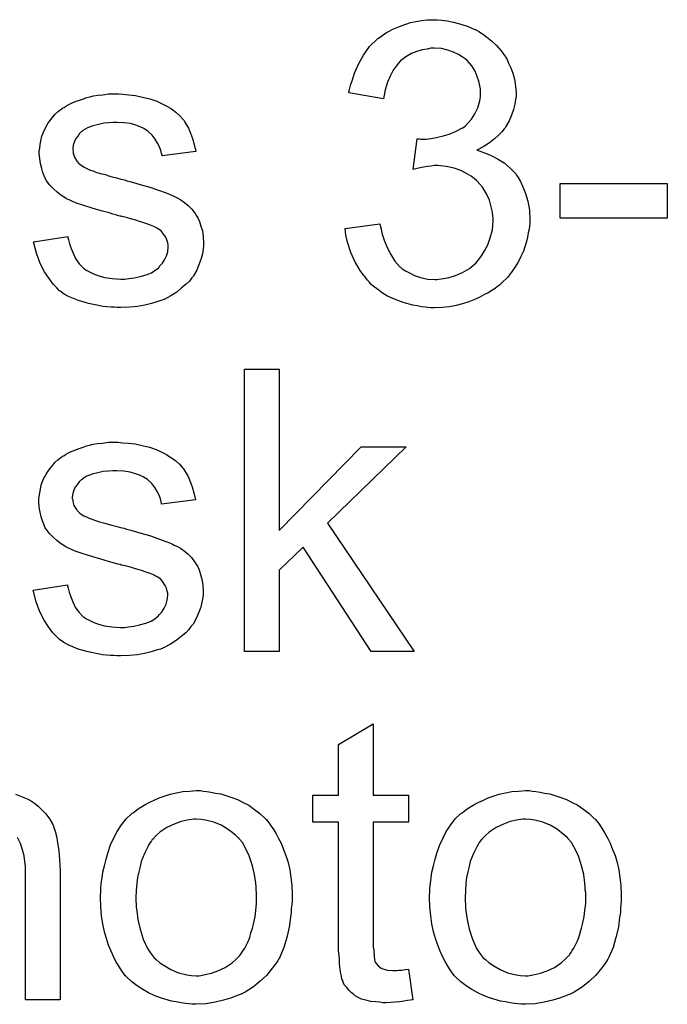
# Model space of a CAD drawing. Extents: x -1.6 to 9, y -2.8 to 5.2.
# Tile 133 of 197: x 5.244 to 5.428, y 2.247 to 2.527. Entities that reach past the tile are written whole.
import ezdxf

# ---------------------------------------------------------------- set-up
doc = ezdxf.new("R2010")
doc.units = 0
doc.layers.add('dfn6-15-57-c_document', color=1, linetype='CONTINUOUS')

msp = doc.modelspace()

# ---------------------------------------------------------------- linework, layer by layer
at = {"layer": 'dfn6-15-57-c_document', "color": 1}
for points in [[(5.364017, 2.526756), (5.365521, 2.526525), (5.367372, 2.526178), (5.369455, 2.525599), (5.371537, 2.524905), (5.37362, 2.52398), (5.373736, 2.52398), (5.373851, 2.523864), (5.374546, 2.523517), (5.375587, 2.522823), (5.376744, 2.522013), (5.378132, 2.520856), (5.379521, 2.519583), (5.380909, 2.518079), (5.382066, 2.516343), (5.382182, 2.516112), (5.382529, 2.515534), (5.382992, 2.514492), (5.38357, 2.51322), (5.384149, 2.511715), (5.384611, 2.50998), (5.384959, 2.508013), (5.385074, 2.506046), (5.385074, 2.505815), (5.385074, 2.505121), (5.384959, 2.504195), (5.384727, 2.502922), (5.38438, 2.501418), (5.383802, 2.499798), (5.383107, 2.498179), (5.382182, 2.496559), (5.382066, 2.496327), (5.381719, 2.495865), (5.381025, 2.495055), (5.380099, 2.494129), (5.378942, 2.493088), (5.377554, 2.491931), (5.375934, 2.49089), (5.373967, 2.489848), (5.374083, 2.489848), (5.374314, 2.489733), (5.374661, 2.489617), (5.375124, 2.489501), (5.376397, 2.489038), (5.378017, 2.488344), (5.379868, 2.487419), (5.381719, 2.486262), (5.383454, 2.484757), (5.385074, 2.483022), (5.38519, 2.482791), (5.385653, 2.482096), (5.386347, 2.480939), (5.387041, 2.479435), (5.387735, 2.477584), (5.38843, 2.475386), (5.388892, 2.47284), (5.389008, 2.470064), (5.389008, 2.469948), (5.389008, 2.469601), (5.389008, 2.469022), (5.388892, 2.468328), (5.388777, 2.467402), (5.388545, 2.466361), (5.388314, 2.465204), (5.388083, 2.463931), (5.387157, 2.461155), (5.386463, 2.459651), (5.385769, 2.458262), (5.384843, 2.456758), (5.383802, 2.455254), (5.382645, 2.45375), (5.381256, 2.452361), (5.381141, 2.452246), (5.380909, 2.452014), (5.380446, 2.451667), (5.379868, 2.451204), (5.379174, 2.450626), (5.378248, 2.450047), (5.377207, 2.449353), (5.375934, 2.448775), (5.374661, 2.448081), (5.373157, 2.447386), (5.371653, 2.446808), (5.369918, 2.446229), (5.368066, 2.445767), (5.3661, 2.445419), (5.364133, 2.445188), (5.361934, 2.445072), (5.360893, 2.445072), (5.360199, 2.445188), (5.359273, 2.445304), (5.358232, 2.445419), (5.357075, 2.445651), (5.355802, 2.445882), (5.353025, 2.446576), (5.350133, 2.447733), (5.348629, 2.448428), (5.34724, 2.449238), (5.345852, 2.450279), (5.344464, 2.45132), (5.344348, 2.451436), (5.344117, 2.451667), (5.343769, 2.452014), (5.343422, 2.452477), (5.342844, 2.453056), (5.342265, 2.453865), (5.341571, 2.454675), (5.340877, 2.455717), (5.340183, 2.456874), (5.339489, 2.458031), (5.338216, 2.460807), (5.337175, 2.464047), (5.336827, 2.465783), (5.336596, 2.467634), (5.346431, 2.468907), (5.346431, 2.468791), (5.346546, 2.468559), (5.346662, 2.468097), (5.346778, 2.467518), (5.346893, 2.466824), (5.347125, 2.466014), (5.347703, 2.464278), (5.348513, 2.462196), (5.349554, 2.460229), (5.350711, 2.458378), (5.3521, 2.456758), (5.352331, 2.456642), (5.352794, 2.45618), (5.35372, 2.455601), (5.354877, 2.455023), (5.356265, 2.454328), (5.358001, 2.45375), (5.359967, 2.453287), (5.36205, 2.453171), (5.362744, 2.453171), (5.363207, 2.453287), (5.36448, 2.453403), (5.3661, 2.45375), (5.367951, 2.454328), (5.369918, 2.455138), (5.371885, 2.456295), (5.373736, 2.457915), (5.373967, 2.458146), (5.374546, 2.458841), (5.37524, 2.459882), (5.376165, 2.46127), (5.377091, 2.463006), (5.377785, 2.464973), (5.378364, 2.467287), (5.378595, 2.469832), (5.378595, 2.469948), (5.378595, 2.470179), (5.378595, 2.470526), (5.378479, 2.470989), (5.378364, 2.472262), (5.378017, 2.473766), (5.377554, 2.475617), (5.376744, 2.477468), (5.375587, 2.47932), (5.374083, 2.481055), (5.373851, 2.481286), (5.373273, 2.481749), (5.372347, 2.482443), (5.371075, 2.483253), (5.369455, 2.484063), (5.367488, 2.484757), (5.36529, 2.48522), (5.36286, 2.485452), (5.361819, 2.485452), (5.361009, 2.485336), (5.359967, 2.48522), (5.35881, 2.484989), (5.357422, 2.484757), (5.355918, 2.48441), (5.357075, 2.493088), (5.357653, 2.493088), (5.358116, 2.492972), (5.35962, 2.492972), (5.360893, 2.493204), (5.362397, 2.493435), (5.364133, 2.493782), (5.3661, 2.49436), (5.367951, 2.49517), (5.369918, 2.496212), (5.370033, 2.496212), (5.370149, 2.496327), (5.370727, 2.49679), (5.371537, 2.4976), (5.372463, 2.498641), (5.373389, 2.500146), (5.374199, 2.501881), (5.374777, 2.503848), (5.375008, 2.505005), (5.375008, 2.506278), (5.375008, 2.506393), (5.375008, 2.506509), (5.375008, 2.507203), (5.374777, 2.508129), (5.374546, 2.509401), (5.374083, 2.51079), (5.373504, 2.512294), (5.372579, 2.513798), (5.371306, 2.515186), (5.37119, 2.515302), (5.370612, 2.515765), (5.369802, 2.516343), (5.368761, 2.517038), (5.367372, 2.517616), (5.365752, 2.518195), (5.363901, 2.518657), (5.361819, 2.518773), (5.360893, 2.518773), (5.359852, 2.518542), (5.358463, 2.51831), (5.356959, 2.517848), (5.355455, 2.517269), (5.353835, 2.516343), (5.352331, 2.515186), (5.352216, 2.515071), (5.351753, 2.514492), (5.351059, 2.513682), (5.350249, 2.512525), (5.349439, 2.511021), (5.348629, 2.50917), (5.347935, 2.506972), (5.347472, 2.504426), (5.337637, 2.506162), (5.337637, 2.506278), (5.337753, 2.506625), (5.337869, 2.507088), (5.337984, 2.507782), (5.338216, 2.508592), (5.338563, 2.509517), (5.339257, 2.511715), (5.340414, 2.514261), (5.341802, 2.516806), (5.343538, 2.519236), (5.345736, 2.521434), (5.345852, 2.52155), (5.346083, 2.521666), (5.346431, 2.521897), (5.346893, 2.522244), (5.347472, 2.522707), (5.348282, 2.52317), (5.349092, 2.523633), (5.350133, 2.524211), (5.352447, 2.525137), (5.355108, 2.526062), (5.358232, 2.526641), (5.359852, 2.526872), (5.362744, 2.526872), (5.364017, 2.526756)], [(5.273539, 2.505699), (5.275275, 2.505583), (5.277126, 2.505352), (5.279093, 2.504889), (5.281176, 2.504426), (5.283143, 2.503732), (5.283258, 2.503732), (5.283374, 2.503617), (5.283953, 2.503385), (5.284878, 2.502922), (5.286035, 2.502344), (5.287308, 2.501534), (5.288581, 2.500608), (5.289738, 2.499567), (5.290779, 2.49841), (5.290895, 2.498294), (5.291126, 2.497831), (5.291589, 2.497022), (5.292167, 2.496096), (5.292746, 2.494708), (5.293324, 2.493204), (5.293787, 2.491468), (5.29425, 2.489501), (5.284647, 2.488228), (5.284647, 2.48846), (5.284531, 2.488923), (5.2843, 2.489733), (5.283953, 2.490774), (5.283374, 2.491815), (5.28268, 2.492972), (5.28187, 2.494129), (5.280713, 2.49517), (5.280597, 2.495286), (5.280134, 2.495517), (5.27944, 2.49598), (5.278399, 2.496443), (5.277242, 2.496906), (5.275738, 2.497369), (5.273887, 2.4976), (5.27192, 2.497716), (5.270763, 2.497716), (5.269606, 2.4976), (5.268102, 2.497484), (5.266597, 2.497137), (5.264978, 2.49679), (5.263474, 2.496212), (5.262201, 2.495402), (5.262085, 2.495286), (5.261738, 2.495055), (5.261275, 2.494592), (5.260812, 2.493898), (5.260234, 2.493204), (5.259771, 2.492278), (5.259424, 2.491237), (5.259308, 2.490195), (5.259308, 2.49008), (5.259308, 2.489848), (5.259424, 2.489501), (5.259424, 2.489038), (5.259771, 2.487881), (5.260465, 2.486724), (5.260581, 2.486609), (5.260697, 2.486493), (5.260928, 2.486146), (5.261391, 2.485799), (5.261854, 2.485452), (5.262548, 2.484989), (5.263358, 2.484642), (5.264283, 2.484179), (5.264399, 2.484179), (5.264631, 2.484063), (5.265093, 2.483948), (5.265903, 2.4836), (5.26706, 2.483253), (5.268564, 2.482906), (5.26949, 2.482559), (5.270531, 2.482328), (5.271688, 2.481981), (5.272961, 2.481633), (5.273077, 2.481633), (5.273424, 2.481518), (5.274002, 2.481402), (5.274697, 2.481171), (5.275506, 2.480939), (5.276548, 2.480708), (5.278746, 2.480014), (5.281176, 2.47932), (5.283605, 2.47851), (5.285804, 2.4777), (5.286729, 2.477353), (5.287539, 2.477006), (5.287771, 2.47689), (5.288233, 2.476658), (5.288928, 2.476311), (5.289969, 2.475733), (5.29101, 2.475039), (5.292051, 2.474113), (5.293093, 2.473072), (5.294018, 2.471915), (5.294134, 2.471799), (5.294365, 2.471336), (5.294828, 2.470642), (5.295291, 2.469601), (5.295638, 2.468328), (5.296101, 2.46694), (5.296332, 2.46532), (5.296448, 2.463469), (5.296448, 2.463237), (5.296448, 2.462659), (5.296332, 2.461733), (5.296101, 2.46046), (5.295754, 2.459072), (5.295175, 2.457568), (5.294481, 2.455832), (5.293556, 2.454213), (5.29344, 2.453981), (5.292977, 2.453518), (5.292399, 2.452709), (5.291473, 2.451783), (5.2902, 2.450742), (5.288812, 2.449585), (5.287192, 2.448543), (5.285225, 2.447502), (5.285109, 2.447502), (5.284994, 2.447386), (5.2843, 2.447155), (5.283143, 2.446808), (5.281639, 2.446345), (5.279787, 2.445882), (5.277705, 2.445535), (5.275506, 2.445304), (5.272961, 2.445188), (5.27192, 2.445188), (5.27111, 2.445304), (5.270184, 2.445304), (5.269027, 2.445419), (5.26787, 2.445535), (5.266597, 2.445767), (5.263821, 2.446345), (5.260928, 2.447155), (5.258151, 2.448312), (5.256879, 2.449006), (5.255722, 2.449816), (5.255606, 2.449932), (5.25549, 2.450047), (5.254796, 2.450742), (5.253755, 2.451783), (5.252598, 2.453403), (5.251325, 2.45537), (5.250052, 2.457684), (5.249011, 2.460576), (5.248201, 2.463816), (5.25792, 2.46532), (5.25792, 2.465204), (5.25792, 2.465088), (5.258151, 2.464394), (5.258383, 2.463237), (5.258846, 2.461965), (5.259424, 2.460576), (5.260118, 2.459072), (5.26116, 2.457568), (5.262432, 2.456295), (5.262664, 2.45618), (5.263127, 2.455832), (5.264052, 2.45537), (5.265209, 2.454791), (5.266713, 2.454213), (5.268449, 2.45375), (5.270531, 2.453403), (5.272961, 2.453287), (5.274118, 2.453287), (5.275275, 2.453403), (5.276779, 2.453634), (5.278399, 2.453981), (5.280134, 2.454444), (5.281639, 2.455023), (5.283027, 2.455948), (5.283143, 2.456064), (5.283605, 2.456411), (5.284068, 2.456989), (5.284762, 2.457799), (5.285341, 2.458725), (5.285919, 2.459882), (5.286266, 2.461039), (5.286382, 2.462427), (5.286382, 2.462543), (5.286382, 2.463006), (5.286266, 2.463584), (5.286035, 2.464394), (5.285688, 2.465204), (5.285109, 2.466014), (5.284415, 2.46694), (5.283374, 2.467634), (5.283258, 2.467749), (5.282911, 2.467865), (5.282333, 2.468212), (5.281407, 2.468559), (5.280019, 2.469022), (5.279209, 2.469369), (5.278283, 2.469601), (5.277242, 2.469948), (5.276085, 2.470295), (5.274812, 2.470642), (5.273308, 2.470989), (5.273192, 2.470989), (5.272845, 2.471105), (5.272267, 2.47122), (5.271573, 2.471452), (5.270647, 2.471683), (5.269606, 2.47203), (5.267407, 2.472609), (5.264862, 2.473419), (5.262432, 2.474113), (5.260118, 2.474923), (5.259077, 2.475386), (5.258267, 2.475733), (5.258036, 2.475849), (5.257573, 2.47608), (5.256879, 2.476543), (5.255953, 2.477121), (5.254912, 2.477931), (5.25387, 2.478857), (5.252829, 2.479898), (5.251904, 2.481171), (5.251788, 2.481286), (5.251556, 2.481749), (5.251209, 2.482559), (5.250862, 2.483485), (5.250515, 2.484642), (5.250168, 2.48603), (5.249937, 2.487419), (5.249821, 2.489038), (5.249821, 2.48927), (5.249821, 2.489733), (5.249937, 2.490427), (5.250052, 2.491468), (5.250284, 2.492509), (5.250515, 2.493782), (5.250978, 2.494939), (5.251556, 2.496212), (5.251672, 2.496327), (5.251904, 2.49679), (5.252251, 2.497369), (5.252829, 2.498179), (5.253523, 2.498988), (5.254333, 2.50003), (5.255259, 2.500955), (5.256416, 2.501765), (5.256532, 2.501881), (5.256879, 2.501997), (5.257342, 2.502344), (5.258036, 2.502691), (5.258961, 2.503154), (5.260003, 2.503617), (5.261275, 2.504079), (5.262664, 2.504542), (5.262895, 2.504658), (5.263358, 2.504773), (5.264168, 2.505005), (5.265209, 2.505236), (5.266482, 2.505468), (5.26787, 2.505583), (5.26949, 2.505815), (5.272267, 2.505815), (5.273539, 2.505699)], [(5.427999, 2.470526), (5.39757, 2.470526), (5.39757, 2.480361), (5.427999, 2.480361), (5.427999, 2.470526)], [(5.317853, 2.38197), (5.341108, 2.405688), (5.353951, 2.405688), (5.331621, 2.384052), (5.356149, 2.347607), (5.344001, 2.347607), (5.324679, 2.377226), (5.317853, 2.370631), (5.317853, 2.347607), (5.308018, 2.347607), (5.308018, 2.427671), (5.317853, 2.427671), (5.317853, 2.38197)], [(5.273424, 2.406845), (5.275159, 2.406729), (5.277011, 2.406498), (5.278977, 2.406035), (5.28106, 2.405572), (5.283027, 2.404878), (5.283143, 2.404878), (5.283258, 2.404762), (5.283837, 2.404531), (5.284762, 2.404068), (5.285919, 2.40349), (5.287192, 2.40268), (5.288465, 2.401754), (5.289622, 2.400713), (5.290663, 2.399556), (5.290779, 2.39944), (5.29101, 2.398977), (5.291473, 2.398168), (5.292051, 2.397242), (5.29263, 2.395854), (5.293208, 2.394349), (5.293671, 2.392614), (5.294134, 2.390647), (5.284531, 2.389374), (5.284531, 2.389606), (5.284415, 2.390068), (5.284184, 2.390878), (5.283837, 2.39192), (5.283258, 2.392961), (5.282564, 2.394118), (5.281754, 2.395275), (5.280597, 2.396316), (5.280481, 2.396432), (5.280019, 2.396663), (5.279324, 2.397126), (5.278283, 2.397589), (5.277126, 2.398052), (5.275622, 2.398515), (5.273771, 2.398746), (5.271804, 2.398862), (5.270647, 2.398862), (5.26949, 2.398746), (5.267986, 2.39863), (5.266482, 2.398283), (5.264862, 2.397936), (5.263358, 2.397358), (5.262085, 2.396548), (5.26197, 2.396432), (5.261622, 2.396201), (5.26116, 2.395738), (5.260697, 2.395044), (5.260118, 2.394349), (5.259655, 2.393424), (5.259308, 2.392383), (5.259193, 2.391341), (5.259193, 2.391226), (5.259193, 2.390994), (5.259308, 2.390647), (5.259308, 2.390184), (5.259655, 2.389027), (5.26035, 2.38787), (5.260465, 2.387755), (5.260581, 2.387639), (5.260812, 2.387292), (5.261275, 2.386945), (5.261738, 2.386597), (5.262432, 2.386135), (5.263242, 2.385788), (5.264168, 2.385325), (5.264283, 2.385325), (5.264515, 2.385209), (5.264978, 2.385093), (5.265788, 2.384746), (5.266945, 2.384399), (5.268449, 2.384052), (5.269374, 2.383705), (5.270416, 2.383474), (5.271573, 2.383126), (5.272845, 2.382779), (5.272961, 2.382779), (5.273308, 2.382664), (5.273887, 2.382548), (5.274581, 2.382317), (5.275391, 2.382085), (5.276432, 2.381854), (5.27863, 2.38116), (5.28106, 2.380465), (5.28349, 2.379655), (5.285688, 2.378846), (5.286614, 2.378499), (5.287423, 2.378151), (5.287655, 2.378036), (5.288118, 2.377804), (5.288812, 2.377457), (5.289853, 2.376879), (5.290895, 2.376184), (5.291936, 2.375259), (5.292977, 2.374218), (5.293903, 2.373061), (5.294018, 2.372945), (5.29425, 2.372482), (5.294713, 2.371788), (5.295175, 2.370747), (5.295523, 2.369474), (5.295985, 2.368086), (5.296217, 2.366466), (5.296332, 2.364615), (5.296332, 2.364383), (5.296332, 2.363805), (5.296217, 2.362879), (5.295985, 2.361606), (5.295638, 2.360218), (5.29506, 2.358714), (5.294365, 2.356978), (5.29344, 2.355358), (5.293324, 2.355127), (5.292861, 2.354664), (5.292283, 2.353854), (5.291357, 2.352929), (5.290085, 2.351887), (5.288696, 2.350731), (5.287076, 2.349689), (5.285109, 2.348648), (5.284994, 2.348648), (5.284878, 2.348532), (5.284184, 2.348301), (5.283027, 2.347954), (5.281523, 2.347491), (5.279672, 2.347028), (5.277589, 2.346681), (5.275391, 2.34645), (5.272845, 2.346334), (5.271804, 2.346334), (5.270994, 2.34645), (5.270069, 2.34645), (5.268912, 2.346565), (5.267755, 2.346681), (5.266482, 2.346912), (5.263705, 2.347491), (5.260812, 2.348301), (5.258036, 2.349458), (5.256763, 2.350152), (5.255606, 2.350962), (5.25549, 2.351078), (5.255375, 2.351193), (5.25468, 2.351887), (5.253639, 2.352929), (5.252482, 2.354549), (5.251209, 2.356515), (5.249937, 2.358829), (5.248895, 2.361722), (5.248086, 2.364962), (5.257804, 2.366466), (5.257804, 2.36635), (5.257804, 2.366234), (5.258036, 2.36554), (5.258267, 2.364383), (5.25873, 2.36311), (5.259308, 2.361722), (5.260003, 2.360218), (5.261044, 2.358714), (5.262317, 2.357441), (5.262548, 2.357325), (5.263011, 2.356978), (5.263936, 2.356515), (5.265093, 2.355937), (5.266597, 2.355358), (5.268333, 2.354896), (5.270416, 2.354549), (5.272845, 2.354433), (5.274002, 2.354433), (5.275159, 2.354549), (5.276663, 2.35478), (5.278283, 2.355127), (5.280019, 2.35559), (5.281523, 2.356168), (5.282911, 2.357094), (5.283027, 2.35721), (5.28349, 2.357557), (5.283953, 2.358135), (5.284647, 2.358945), (5.285225, 2.359871), (5.285804, 2.361028), (5.286151, 2.362185), (5.286266, 2.363573), (5.286266, 2.363689), (5.286266, 2.364152), (5.286151, 2.36473), (5.285919, 2.36554), (5.285572, 2.36635), (5.284994, 2.36716), (5.2843, 2.368086), (5.283258, 2.36878), (5.283143, 2.368895), (5.282796, 2.369011), (5.282217, 2.369358), (5.281291, 2.369705), (5.279903, 2.370168), (5.279093, 2.370515), (5.278167, 2.370747), (5.277126, 2.371094), (5.275969, 2.371441), (5.274697, 2.371788), (5.273192, 2.372135), (5.273077, 2.372135), (5.27273, 2.372251), (5.272151, 2.372366), (5.271457, 2.372598), (5.270531, 2.372829), (5.26949, 2.373176), (5.267292, 2.373755), (5.264746, 2.374565), (5.262317, 2.375259), (5.260003, 2.376069), (5.258961, 2.376532), (5.258151, 2.376879), (5.25792, 2.376994), (5.257457, 2.377226), (5.256763, 2.377689), (5.255837, 2.378267), (5.254796, 2.379077), (5.253755, 2.380003), (5.252713, 2.381044), (5.251788, 2.382317), (5.251672, 2.382432), (5.251441, 2.382895), (5.251094, 2.383705), (5.250747, 2.384631), (5.2504, 2.385788), (5.250052, 2.387176), (5.249821, 2.388564), (5.249705, 2.390184), (5.249705, 2.390416), (5.249705, 2.390878), (5.249821, 2.391573), (5.249937, 2.392614), (5.250168, 2.393655), (5.2504, 2.394928), (5.250862, 2.396085), (5.251441, 2.397358), (5.251556, 2.397473), (5.251788, 2.397936), (5.252135, 2.398515), (5.252713, 2.399325), (5.253408, 2.400134), (5.254218, 2.401176), (5.255143, 2.402101), (5.2563, 2.402911), (5.256416, 2.403027), (5.256763, 2.403143), (5.257226, 2.40349), (5.25792, 2.403837), (5.258846, 2.4043), (5.259887, 2.404762), (5.26116, 2.405225), (5.262548, 2.405688), (5.262779, 2.405804), (5.263242, 2.405919), (5.264052, 2.406151), (5.265093, 2.406382), (5.266366, 2.406614), (5.267755, 2.406729), (5.269374, 2.406961), (5.272151, 2.406961), (5.273424, 2.406845)], [(5.344579, 2.306834), (5.354529, 2.306834), (5.354529, 2.299198), (5.344579, 2.299198), (5.344579, 2.265066), (5.344579, 2.264835), (5.344579, 2.264372), (5.344579, 2.263678), (5.344695, 2.262868), (5.344811, 2.261017), (5.344926, 2.260207), (5.345042, 2.259628), (5.345158, 2.259397), (5.345505, 2.258934), (5.345968, 2.258356), (5.346778, 2.257777), (5.347009, 2.257661), (5.347587, 2.25743), (5.348629, 2.257199), (5.350133, 2.257083), (5.35129, 2.257083), (5.351868, 2.257199), (5.352678, 2.257199), (5.353604, 2.257314), (5.354529, 2.25743), (5.355802, 2.248753), (5.355571, 2.248753), (5.355108, 2.248637), (5.354298, 2.248521), (5.353257, 2.248405), (5.3521, 2.248174), (5.350827, 2.248058), (5.348282, 2.247943), (5.347356, 2.247943), (5.346431, 2.248058), (5.345274, 2.248174), (5.343885, 2.24829), (5.342497, 2.248637), (5.341224, 2.248984), (5.339951, 2.249562), (5.339836, 2.249678), (5.339489, 2.24991), (5.339026, 2.250257), (5.338332, 2.250835), (5.337753, 2.251414), (5.337059, 2.252224), (5.336365, 2.253033), (5.335902, 2.254075), (5.335902, 2.25419), (5.33567, 2.254653), (5.335555, 2.255463), (5.335323, 2.25662), (5.335092, 2.258124), (5.334976, 2.25905), (5.334976, 2.260091), (5.33486, 2.261364), (5.334745, 2.262637), (5.334745, 2.264025), (5.334745, 2.265645), (5.334745, 2.299198), (5.327456, 2.299198), (5.327456, 2.306834), (5.334745, 2.306834), (5.334745, 2.321181), (5.344579, 2.327081), (5.344579, 2.306834)], [(5.296332, 2.307991), (5.297374, 2.307875), (5.298531, 2.307644), (5.299803, 2.307412), (5.301307, 2.307181), (5.304431, 2.30614), (5.306051, 2.305561), (5.307671, 2.304751), (5.309291, 2.303941), (5.310911, 2.302784), (5.312415, 2.301627), (5.313919, 2.300239), (5.314034, 2.300123), (5.314266, 2.299892), (5.314613, 2.299429), (5.315076, 2.298851), (5.315654, 2.298041), (5.316349, 2.296999), (5.317043, 2.295842), (5.317737, 2.29457), (5.318431, 2.293181), (5.319125, 2.291446), (5.319819, 2.28971), (5.320398, 2.287743), (5.320861, 2.285661), (5.321208, 2.283463), (5.321439, 2.281148), (5.321555, 2.278603), (5.321555, 2.278487), (5.321555, 2.27814), (5.321555, 2.277562), (5.321555, 2.276752), (5.321439, 2.275826), (5.321324, 2.274669), (5.321324, 2.273512), (5.321092, 2.27224), (5.320745, 2.269347), (5.320051, 2.266455), (5.319241, 2.263562), (5.318084, 2.260901), (5.318084, 2.260785), (5.317968, 2.26067), (5.317737, 2.260323), (5.317506, 2.25986), (5.316696, 2.258703), (5.315654, 2.257314), (5.314266, 2.255695), (5.31253, 2.254075), (5.310564, 2.252455), (5.308249, 2.250951), (5.308134, 2.250951), (5.308018, 2.250835), (5.307671, 2.250604), (5.307092, 2.250372), (5.306514, 2.250141), (5.30582, 2.24991), (5.304084, 2.249215), (5.302117, 2.248637), (5.299688, 2.248058), (5.297142, 2.247595), (5.294365, 2.24748), (5.293208, 2.24748), (5.292283, 2.247595), (5.291242, 2.247711), (5.290085, 2.247943), (5.288696, 2.248174), (5.287308, 2.248405), (5.284184, 2.249331), (5.282448, 2.250025), (5.280829, 2.250719), (5.279209, 2.251645), (5.277589, 2.252686), (5.276085, 2.253843), (5.274581, 2.255232), (5.274465, 2.255347), (5.274234, 2.255579), (5.273887, 2.256042), (5.273424, 2.256736), (5.272845, 2.257546), (5.272267, 2.258471), (5.271573, 2.259628), (5.270878, 2.261017), (5.270184, 2.262521), (5.26949, 2.264256), (5.268912, 2.266108), (5.268333, 2.268074), (5.26787, 2.270273), (5.267523, 2.272587), (5.267292, 2.275132), (5.267176, 2.277793), (5.267176, 2.278025), (5.267176, 2.278487), (5.267292, 2.279297), (5.267292, 2.280454), (5.267407, 2.281727), (5.267639, 2.283347), (5.26787, 2.284967), (5.268333, 2.286818), (5.268796, 2.288669), (5.269374, 2.290636), (5.270069, 2.292718), (5.270994, 2.294685), (5.27192, 2.296537), (5.273192, 2.298388), (5.274465, 2.300123), (5.276085, 2.301627), (5.276201, 2.301743), (5.276432, 2.301859), (5.276895, 2.302206), (5.277473, 2.302669), (5.278167, 2.303131), (5.279093, 2.30371), (5.280019, 2.304289), (5.281176, 2.304867), (5.282448, 2.305445), (5.283837, 2.306024), (5.286961, 2.307065), (5.290547, 2.307875), (5.292399, 2.307991), (5.294365, 2.308107), (5.295523, 2.308107), (5.296332, 2.307991)], [(5.389702, 2.307991), (5.390744, 2.307875), (5.391901, 2.307644), (5.393173, 2.307412), (5.394677, 2.307181), (5.397801, 2.30614), (5.399421, 2.305561), (5.401041, 2.304751), (5.402661, 2.303941), (5.40428, 2.302784), (5.405785, 2.301627), (5.407289, 2.300239), (5.407404, 2.300123), (5.407636, 2.299892), (5.407983, 2.299429), (5.408446, 2.298851), (5.409024, 2.298041), (5.409718, 2.296999), (5.410413, 2.295842), (5.411107, 2.29457), (5.411801, 2.293181), (5.412495, 2.291446), (5.413189, 2.28971), (5.413768, 2.287743), (5.414231, 2.285661), (5.414578, 2.283463), (5.414809, 2.281148), (5.414925, 2.278603), (5.414925, 2.278487), (5.414925, 2.27814), (5.414925, 2.277562), (5.414925, 2.276752), (5.414809, 2.275826), (5.414694, 2.274669), (5.414694, 2.273512), (5.414462, 2.27224), (5.414115, 2.269347), (5.413421, 2.266455), (5.412611, 2.263562), (5.411454, 2.260901), (5.411454, 2.260785), (5.411338, 2.26067), (5.411107, 2.260323), (5.410875, 2.25986), (5.410065, 2.258703), (5.409024, 2.257314), (5.407636, 2.255695), (5.4059, 2.254075), (5.403933, 2.252455), (5.401619, 2.250951), (5.401504, 2.250951), (5.401388, 2.250835), (5.401041, 2.250604), (5.400462, 2.250372), (5.399884, 2.250141), (5.39919, 2.24991), (5.397454, 2.249215), (5.395487, 2.248637), (5.393058, 2.248058), (5.390512, 2.247595), (5.387735, 2.24748), (5.386578, 2.24748), (5.385653, 2.247595), (5.384611, 2.247711), (5.383454, 2.247943), (5.382066, 2.248174), (5.380678, 2.248405), (5.377554, 2.249331), (5.375818, 2.250025), (5.374199, 2.250719), (5.372579, 2.251645), (5.370959, 2.252686), (5.369455, 2.253843), (5.367951, 2.255232), (5.367835, 2.255347), (5.367604, 2.255579), (5.367257, 2.256042), (5.366794, 2.256736), (5.366215, 2.257546), (5.365637, 2.258471), (5.364943, 2.259628), (5.364248, 2.261017), (5.363554, 2.262521), (5.36286, 2.264256), (5.362281, 2.266108), (5.361703, 2.268074), (5.36124, 2.270273), (5.360893, 2.272587), (5.360662, 2.275132), (5.360546, 2.277793), (5.360546, 2.278025), (5.360546, 2.278487), (5.360662, 2.279297), (5.360662, 2.280454), (5.360777, 2.281727), (5.361009, 2.283347), (5.36124, 2.284967), (5.361703, 2.286818), (5.362166, 2.288669), (5.362744, 2.290636), (5.363438, 2.292718), (5.364364, 2.294685), (5.36529, 2.296537), (5.366562, 2.298388), (5.367835, 2.300123), (5.369455, 2.301627), (5.36957, 2.301743), (5.369802, 2.301859), (5.370265, 2.302206), (5.370843, 2.302669), (5.371537, 2.303131), (5.372463, 2.30371), (5.373389, 2.304289), (5.374546, 2.304867), (5.375818, 2.305445), (5.377207, 2.306024), (5.380331, 2.307065), (5.383917, 2.307875), (5.385769, 2.307991), (5.387735, 2.308107), (5.388892, 2.308107), (5.389702, 2.307991)], [(5.24311, 2.307065), (5.244962, 2.306371), (5.246813, 2.305561), (5.247044, 2.305445), (5.247623, 2.305098), (5.248433, 2.30452), (5.249474, 2.30371), (5.250515, 2.302669), (5.251672, 2.301512), (5.252713, 2.300123), (5.253639, 2.298503), (5.253755, 2.298272), (5.253986, 2.297694), (5.254333, 2.296652), (5.25468, 2.295148), (5.255028, 2.293297), (5.255375, 2.291099), (5.255606, 2.288438), (5.255722, 2.285429), (5.255722, 2.248753), (5.245887, 2.248753), (5.245887, 2.285545), (5.245887, 2.285661), (5.245887, 2.285892), (5.245887, 2.286239), (5.245887, 2.286702), (5.245771, 2.287975), (5.24554, 2.289595), (5.245077, 2.29133), (5.244499, 2.293066), (5.243689, 2.294801)], [(5.294365, 2.300008), (5.293671, 2.300008), (5.293093, 2.299892), (5.29182, 2.299776), (5.290085, 2.299313), (5.288118, 2.298619), (5.286035, 2.297694), (5.284068, 2.296305), (5.283027, 2.29538), (5.282101, 2.294454), (5.282101, 2.294338), (5.28187, 2.294223), (5.281639, 2.293876), (5.281291, 2.293413), (5.280944, 2.292834), (5.280597, 2.29214), (5.280134, 2.291214), (5.279672, 2.290289), (5.279209, 2.289132), (5.278746, 2.287975), (5.278399, 2.286586), (5.278052, 2.285082), (5.277705, 2.283463), (5.277473, 2.281727), (5.277358, 2.27976), (5.277242, 2.277793), (5.277242, 2.277677), (5.277242, 2.27733), (5.277242, 2.276752), (5.277358, 2.275942), (5.277358, 2.275016), (5.277473, 2.273975), (5.27782, 2.271545), (5.278399, 2.268769), (5.279324, 2.265992), (5.280481, 2.263331), (5.281291, 2.262174), (5.282101, 2.261017), (5.282217, 2.261017), (5.282333, 2.260785), (5.283027, 2.260207), (5.284068, 2.259281), (5.285457, 2.258356), (5.287192, 2.257314), (5.289275, 2.256389), (5.291704, 2.25581), (5.292977, 2.255695), (5.294365, 2.255579), (5.29506, 2.255579), (5.295638, 2.255695), (5.296911, 2.255926), (5.298646, 2.256273), (5.300498, 2.256967), (5.30258, 2.257893), (5.304547, 2.259281), (5.305588, 2.260207), (5.306514, 2.261132), (5.30663, 2.261248), (5.306745, 2.261364), (5.306977, 2.261711), (5.307324, 2.262174), (5.307671, 2.262752), (5.308134, 2.263446), (5.308597, 2.264372), (5.309059, 2.265298), (5.309522, 2.266455), (5.309869, 2.267727), (5.310332, 2.269116), (5.310679, 2.27062), (5.311026, 2.272355), (5.311258, 2.274091), (5.311489, 2.276058), (5.311489, 2.27814), (5.311489, 2.278256), (5.311489, 2.278603), (5.311489, 2.279182), (5.311373, 2.279876), (5.311373, 2.280801), (5.311258, 2.281843), (5.310911, 2.284272), (5.310332, 2.286818), (5.309407, 2.289595), (5.308134, 2.29214), (5.30744, 2.293413), (5.306514, 2.294454), (5.306514, 2.29457), (5.306283, 2.294685), (5.305588, 2.29538), (5.304547, 2.296189), (5.303159, 2.297231), (5.301423, 2.298272), (5.299341, 2.299198), (5.297027, 2.299776), (5.295754, 2.299892), (5.294365, 2.300008)], [(5.387735, 2.300008), (5.387041, 2.300008), (5.386463, 2.299892), (5.38519, 2.299776), (5.383454, 2.299313), (5.381488, 2.298619), (5.379405, 2.297694), (5.377438, 2.296305), (5.376397, 2.29538), (5.375471, 2.294454), (5.375471, 2.294338), (5.37524, 2.294223), (5.375008, 2.293876), (5.374661, 2.293413), (5.374314, 2.292834), (5.373967, 2.29214), (5.373504, 2.291214), (5.373042, 2.290289), (5.372579, 2.289132), (5.372116, 2.287975), (5.371769, 2.286586), (5.371422, 2.285082), (5.371075, 2.283463), (5.370843, 2.281727), (5.370727, 2.27976), (5.370612, 2.277793), (5.370612, 2.277677), (5.370612, 2.27733), (5.370612, 2.276752), (5.370727, 2.275942), (5.370727, 2.275016), (5.370843, 2.273975), (5.37119, 2.271545), (5.371769, 2.268769), (5.372694, 2.265992), (5.373851, 2.263331), (5.374661, 2.262174), (5.375471, 2.261017), (5.375587, 2.261017), (5.375703, 2.260785), (5.376397, 2.260207), (5.377438, 2.259281), (5.378827, 2.258356), (5.380562, 2.257314), (5.382645, 2.256389), (5.385074, 2.25581), (5.386347, 2.255695), (5.387735, 2.255579), (5.38843, 2.255579), (5.389008, 2.255695), (5.390281, 2.255926), (5.392016, 2.256273), (5.393868, 2.256967), (5.39595, 2.257893), (5.397917, 2.259281), (5.398958, 2.260207), (5.399884, 2.261132), (5.4, 2.261248), (5.400115, 2.261364), (5.400347, 2.261711), (5.400694, 2.262174), (5.401041, 2.262752), (5.401504, 2.263446), (5.401967, 2.264372), (5.402429, 2.265298), (5.402892, 2.266455), (5.403239, 2.267727), (5.403702, 2.269116), (5.404049, 2.27062), (5.404396, 2.272355), (5.404628, 2.274091), (5.404859, 2.276058), (5.404859, 2.27814), (5.404859, 2.278256), (5.404859, 2.278603), (5.404859, 2.279182), (5.404743, 2.279876), (5.404743, 2.280801), (5.404628, 2.281843), (5.40428, 2.284272), (5.403702, 2.286818), (5.402776, 2.289595), (5.401504, 2.29214), (5.40081, 2.293413), (5.399884, 2.294454), (5.399884, 2.29457), (5.399653, 2.294685), (5.398958, 2.29538), (5.397917, 2.296189), (5.396529, 2.297231), (5.394793, 2.298272), (5.392711, 2.299198), (5.390396, 2.299776), (5.389124, 2.299892), (5.387735, 2.300008)]]:
    msp.add_lwpolyline(points, dxfattribs=at)

doc.saveas('drawing.dxf')
